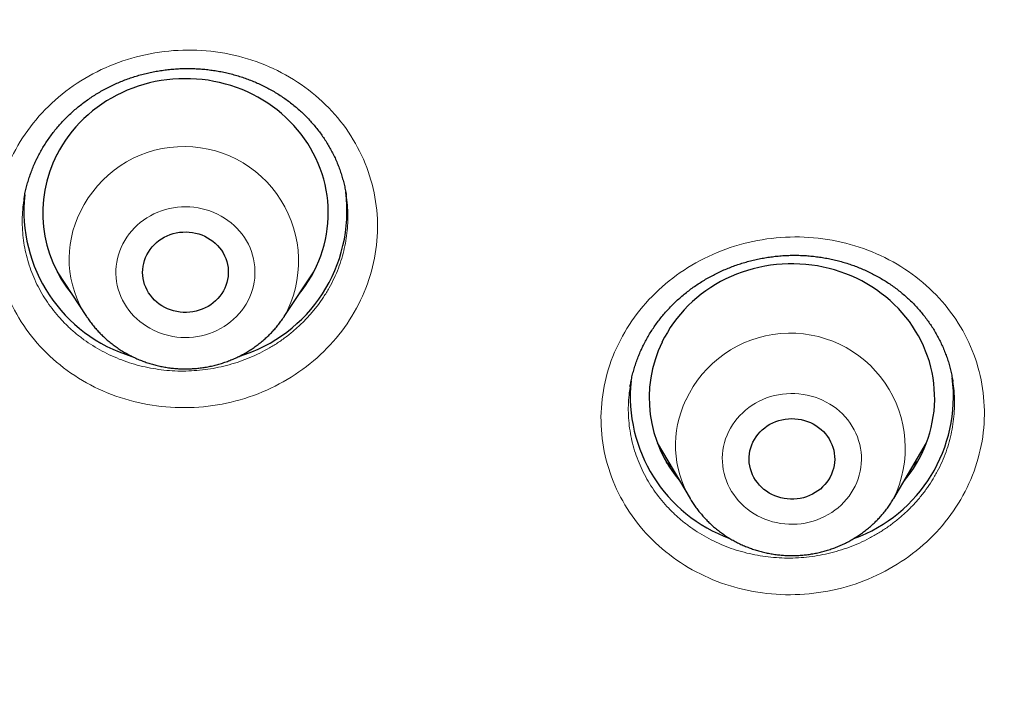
# Model space of a CAD drawing. Header units: millimetres. Extents: x 8 to 450, y 12 to 574.
# Tile 185 of 256: x 259 to 269, y 502 to 509. Entities that reach past the tile are written whole.
import ezdxf

# ---------------------------------------------------------------- set-up
doc = ezdxf.new("R2010")
doc.units = ezdxf.units.MM

msp = doc.modelspace()

# ---------------------------------------------------------------- linework, layer by layer
at = {"color": 7, "linetype": 'Continuous', "lineweight": 30}
for p, q in [((262.339, 507.466), (262.339, 507.468)), ((259.302, 506.664), (259.612, 506.194)), ((259.344, 506.601), (259.331, 506.614)), ((261.689, 506.194), (261.999, 506.664)), ((261.979, 506.628), (261.969, 506.619)), ((261.689, 506.194), (261.688, 506.192)), ((265.322, 505.455), (265.321, 505.452)), ((265.607, 504.866), (265.951, 504.283)), ((268.091, 504.283), (268.434, 504.866))]:
    msp.add_line(p, q, dxfattribs=at)
at = {"color": 252, "linetype": 'Continuous', "lineweight": 0}
for p, q in [((259.345, 506.6), (259.332, 506.613)), ((261.978, 506.628), (261.969, 506.618))]:
    msp.add_line(p, q, dxfattribs=at)
at = {"color": 7, "linetype": 'Continuous', "lineweight": 30, "flags": 128}
for points in [[(261.84, 506.423), (261.877, 506.47), (261.911, 506.518), (261.944, 506.567), (261.974, 506.618), (262.002, 506.67), (262.028, 506.723), (262.051, 506.777), (262.072, 506.832), (262.091, 506.888), (262.107, 506.944), (262.121, 507.001), (262.132, 507.058), (262.14, 507.116), (262.146, 507.174), (262.15, 507.232), (262.151, 507.29), (262.149, 507.348), (262.145, 507.407), (262.138, 507.464), (262.129, 507.522), (262.117, 507.579), (262.103, 507.636), (262.086, 507.692), (262.067, 507.747), (262.045, 507.802), (262.021, 507.856), (261.994, 507.908), (261.966, 507.96), (261.935, 508.011), (261.902, 508.06), (261.866, 508.108), (261.829, 508.154), (261.79, 508.199), (261.748, 508.243), (261.705, 508.284), (261.66, 508.325), (261.613, 508.363), (261.565, 508.399), (261.515, 508.434), (261.464, 508.466), (261.411, 508.497), (261.357, 508.525), (261.302, 508.552), (261.245, 508.576), (261.188, 508.598), (261.129, 508.618), (261.07, 508.635), (261.01, 508.65), (260.95, 508.663), (260.889, 508.674), (260.828, 508.682), (260.766, 508.687), (260.704, 508.691), (260.642, 508.691), (260.58, 508.69), (260.518, 508.686), (260.456, 508.68), (260.395, 508.671), (260.334, 508.66), (260.274, 508.646), (260.214, 508.63), (260.155, 508.612), (260.097, 508.592), (260.04, 508.569), (259.984, 508.544), (259.929, 508.518), (259.875, 508.488), (259.823, 508.457), (259.772, 508.424), (259.723, 508.389), (259.675, 508.352), (259.628, 508.313), (259.584, 508.273), (259.541, 508.23), (259.5, 508.186), (259.462, 508.141), (259.425, 508.094), (259.39, 508.046), (259.358, 507.996), (259.327, 507.945), (259.299, 507.893)], [(260.245, 506.843), (260.261, 506.871), (260.279, 506.898), (260.3, 506.924), (260.322, 506.948), (260.346, 506.971), (260.372, 506.991), (260.4, 507.01), (260.429, 507.027), (260.459, 507.042), (260.49, 507.054), (260.522, 507.065), (260.555, 507.073), (260.589, 507.078), (260.623, 507.081), (260.657, 507.082), (260.691, 507.081), (260.725, 507.077), (260.758, 507.07), (260.791, 507.061), (260.823, 507.05), (260.854, 507.037), (260.883, 507.021), (260.912, 507.004), (260.939, 506.984), (260.964, 506.963), (260.988, 506.94), (261.009, 506.915), (261.029, 506.889), (261.046, 506.861), (261.061, 506.832), (261.074, 506.803), (261.084, 506.772), (261.092, 506.741), (261.098, 506.71), (261.1, 506.678), (261.101, 506.646), (261.098, 506.614), (261.093, 506.582), (261.086, 506.551), (261.076, 506.52), (261.063, 506.49), (261.049, 506.462), (261.032, 506.434), (261.012, 506.408), (260.991, 506.383), (260.968, 506.359), (260.943, 506.338), (260.916, 506.318), (260.888, 506.3), (260.858, 506.284), (260.827, 506.27), (260.795, 506.259), (260.763, 506.25), (260.729, 506.243), (260.696, 506.239), (260.662, 506.237), (260.628, 506.237), (260.594, 506.24), (260.56, 506.245), (260.527, 506.253), (260.495, 506.263), (260.463, 506.275), (260.433, 506.289), (260.404, 506.306), (260.376, 506.325), (260.35, 506.345), (260.325, 506.367), (260.303, 506.391), (260.282, 506.417), (260.264, 506.444), (260.248, 506.472), (260.234, 506.501), (260.222, 506.531), (260.213, 506.562), (260.206, 506.593), (260.202, 506.625), (260.201, 506.657), (260.202, 506.689), (260.206, 506.721), (260.212, 506.752), (260.221, 506.783), (260.232, 506.814), (260.245, 506.843)], [(268.196, 504.462), (268.228, 504.502), (268.264, 504.549), (268.298, 504.598), (268.329, 504.649), (268.358, 504.7), (268.385, 504.752), (268.41, 504.806), (268.432, 504.86), (268.452, 504.916), (268.469, 504.972), (268.484, 505.028), (268.496, 505.085), (268.506, 505.143), (268.514, 505.201), (268.518, 505.259), (268.521, 505.317), (268.52, 505.375), (268.517, 505.433), (268.512, 505.491), (268.504, 505.549), (268.493, 505.607), (268.48, 505.663), (268.465, 505.72), (268.447, 505.776), (268.426, 505.831), (268.403, 505.885), (268.378, 505.938), (268.351, 505.99), (268.321, 506.041), (268.289, 506.091), (268.255, 506.14), (268.218, 506.187), (268.18, 506.233), (268.14, 506.277), (268.097, 506.32), (268.053, 506.361), (268.007, 506.4), (267.96, 506.437), (267.911, 506.473), (267.86, 506.506), (267.808, 506.538), (267.755, 506.567), (267.7, 506.595), (267.644, 506.62), (267.587, 506.643), (267.529, 506.664), (267.47, 506.683), (267.411, 506.699), (267.351, 506.713), (267.29, 506.725), (267.229, 506.734), (267.167, 506.741), (267.105, 506.745), (267.043, 506.747), (266.981, 506.747), (266.919, 506.744), (266.858, 506.739), (266.796, 506.732), (266.735, 506.722), (266.675, 506.709), (266.614, 506.695), (266.555, 506.678), (266.497, 506.659), (266.439, 506.637), (266.382, 506.614), (266.327, 506.588), (266.272, 506.56), (266.219, 506.529), (266.168, 506.497), (266.117, 506.463), (266.069, 506.427), (266.022, 506.389), (265.976, 506.35), (265.933, 506.308), (265.891, 506.265), (265.851, 506.22), (265.813, 506.174), (265.778, 506.127), (265.744, 506.078), (265.713, 506.027), (265.683, 505.976), (265.656, 505.924)], [(266.611, 504.874), (266.627, 504.903), (266.644, 504.93), (266.664, 504.956), (266.686, 504.981), (266.71, 505.004), (266.735, 505.025), (266.762, 505.044), (266.791, 505.062), (266.821, 505.077), (266.852, 505.09), (266.884, 505.101), (266.916, 505.11), (266.95, 505.116), (266.984, 505.12), (267.018, 505.121), (267.052, 505.12), (267.086, 505.117), (267.119, 505.111), (267.152, 505.103), (267.184, 505.092), (267.215, 505.08), (267.246, 505.065), (267.274, 505.048), (267.302, 505.029), (267.328, 505.008), (267.352, 504.985), (267.374, 504.961), (267.394, 504.935), (267.412, 504.908), (267.428, 504.879), (267.441, 504.85), (267.452, 504.82), (267.46, 504.789), (267.466, 504.757), (267.47, 504.725), (267.471, 504.693), (267.469, 504.661), (267.465, 504.63), (267.458, 504.598), (267.449, 504.568), (267.437, 504.537), (267.423, 504.508), (267.406, 504.48), (267.388, 504.454), (267.367, 504.428), (267.344, 504.404), (267.32, 504.382), (267.293, 504.362), (267.265, 504.344), (267.236, 504.327), (267.206, 504.313), (267.174, 504.301), (267.142, 504.291), (267.109, 504.284), (267.075, 504.279), (267.041, 504.276), (267.007, 504.276), (266.973, 504.278), (266.939, 504.283), (266.906, 504.29), (266.873, 504.299), (266.842, 504.311), (266.811, 504.324), (266.781, 504.34), (266.753, 504.358), (266.727, 504.378), (266.702, 504.4), (266.679, 504.424), (266.658, 504.449), (266.639, 504.475), (266.622, 504.503), (266.607, 504.532), (266.595, 504.562), (266.585, 504.593), (266.578, 504.624), (266.573, 504.656), (266.571, 504.688), (266.571, 504.72), (266.574, 504.751), (266.58, 504.783), (266.588, 504.814), (266.599, 504.845), (266.611, 504.874)]]:
    msp.add_lwpolyline(points, dxfattribs=at)
at = {"color": 252, "linetype": 'Continuous', "lineweight": 0, "flags": 128}
for points in [[(261.309, 506.362), (261.327, 506.399), (261.342, 506.437), (261.355, 506.476), (261.365, 506.515), (261.373, 506.555), (261.378, 506.596), (261.381, 506.636), (261.381, 506.677), (261.379, 506.717), (261.374, 506.758), (261.366, 506.798), (261.356, 506.838), (261.344, 506.876), (261.329, 506.915), (261.312, 506.952), (261.292, 506.988), (261.27, 507.023), (261.246, 507.057), (261.22, 507.09), (261.192, 507.121), (261.162, 507.15), (261.13, 507.177), (261.097, 507.203), (261.061, 507.227), (261.025, 507.249), (260.987, 507.269), (260.948, 507.286), (260.908, 507.302), (260.867, 507.315), (260.825, 507.326), (260.783, 507.334), (260.74, 507.341), (260.697, 507.344), (260.654, 507.346), (260.611, 507.345), (260.567, 507.341), (260.525, 507.335), (260.482, 507.327), (260.44, 507.317), (260.399, 507.304), (260.359, 507.289), (260.32, 507.271), (260.282, 507.252), (260.245, 507.23), (260.21, 507.207), (260.176, 507.181), (260.144, 507.154), (260.114, 507.125), (260.086, 507.094), (260.059, 507.062), (260.035, 507.028), (260.013, 506.993), (259.993, 506.957), (259.975, 506.92), (259.96, 506.882), (259.947, 506.843), (259.937, 506.804), (259.929, 506.764), (259.924, 506.723), (259.921, 506.683), (259.921, 506.642), (259.923, 506.601), (259.928, 506.561), (259.935, 506.521), (259.945, 506.481), (259.958, 506.442), (259.973, 506.404), (259.99, 506.367), (260.01, 506.331), (260.031, 506.295), (260.056, 506.262), (260.082, 506.229), (260.11, 506.198), (260.14, 506.169), (260.172, 506.141), (260.205, 506.116), (260.24, 506.092), (260.277, 506.07), (260.315, 506.05), (260.354, 506.032), (260.394, 506.017), (260.435, 506.004), (260.476, 505.993), (260.519, 505.984), (260.561, 505.978), (260.604, 505.974), (260.648, 505.973), (260.691, 505.974), (260.734, 505.977), (260.777, 505.983), (260.819, 505.992), (260.861, 506.002), (260.902, 506.015), (260.942, 506.03), (260.982, 506.047), (261.02, 506.067), (261.056, 506.088), (261.092, 506.112), (261.125, 506.138), (261.157, 506.165), (261.188, 506.194), (261.216, 506.225), (261.242, 506.257), (261.267, 506.291), (261.289, 506.325), (261.309, 506.362)], [(267.685, 504.413), (267.702, 504.451), (267.716, 504.489), (267.728, 504.528), (267.738, 504.568), (267.745, 504.608), (267.749, 504.649), (267.751, 504.689), (267.751, 504.73), (267.747, 504.77), (267.741, 504.811), (267.733, 504.851), (267.722, 504.89), (267.709, 504.929), (267.693, 504.967), (267.675, 505.004), (267.655, 505.04), (267.632, 505.074), (267.607, 505.108), (267.581, 505.14), (267.552, 505.17), (267.521, 505.199), (267.489, 505.226), (267.455, 505.251), (267.419, 505.274), (267.382, 505.295), (267.344, 505.314), (267.304, 505.331), (267.264, 505.346), (267.223, 505.358), (267.181, 505.368), (267.138, 505.376), (267.095, 505.381), (267.052, 505.384), (267.009, 505.385), (266.966, 505.383), (266.923, 505.379), (266.88, 505.372), (266.838, 505.363), (266.796, 505.352), (266.755, 505.338), (266.716, 505.322), (266.677, 505.304), (266.639, 505.284), (266.603, 505.261), (266.568, 505.237), (266.535, 505.211), (266.504, 505.183), (266.474, 505.154), (266.446, 505.122), (266.421, 505.09), (266.397, 505.055), (266.376, 505.02), (266.356, 504.984), (266.34, 504.946), (266.325, 504.908), (266.313, 504.869), (266.304, 504.829), (266.297, 504.789), (266.292, 504.748), (266.29, 504.708), (266.291, 504.667), (266.294, 504.626), (266.3, 504.586), (266.309, 504.546), (266.319, 504.507), (266.333, 504.468), (266.348, 504.43), (266.367, 504.393), (266.387, 504.357), (266.41, 504.323), (266.434, 504.289), (266.461, 504.257), (266.49, 504.227), (266.521, 504.198), (266.553, 504.171), (266.587, 504.146), (266.623, 504.123), (266.66, 504.102), (266.698, 504.083), (266.737, 504.066), (266.778, 504.051), (266.819, 504.039), (266.861, 504.029), (266.903, 504.021), (266.946, 504.016), (266.989, 504.013), (267.033, 504.012), (267.076, 504.014), (267.119, 504.018), (267.162, 504.025), (267.204, 504.034), (267.245, 504.045), (267.286, 504.059), (267.326, 504.075), (267.365, 504.093), (267.402, 504.113), (267.439, 504.135), (267.473, 504.16), (267.507, 504.186), (267.538, 504.214), (267.568, 504.243), (267.595, 504.275), (267.621, 504.307), (267.645, 504.341), (267.666, 504.377), (267.685, 504.413)]]:
    msp.add_lwpolyline(points, dxfattribs=at)
at = {"color": 252, "linetype": 'Continuous', "lineweight": 0}
for centre, radius, start, end in [((260.635, 506.775), 1.204, 331.1547, 154.3282), ((260.519, 506.798), 1.09, 152.7773, 213.6584), ((267.005, 504.812), 1.207, 334.0028, 155.2944), ((266.887, 504.84), 1.089, 153.9907, 210.728)]:
    msp.add_arc(centre, radius, start, end, dxfattribs=at)
at = {"color": 7, "linetype": 'Continuous', "lineweight": 30}
for centre, radius, start, end in [((260.494, 507.281), 1.342, 152.855, 219.7111), ((260.55, 507.302), 1.596, 173.8705, 253.1551), ((260.753, 507.301), 1.594, 286.7068, 7.28), ((266.865, 505.337), 1.343, 154.1142, 220.6284), ((267.131, 505.354), 1.587, 289.946, 7.0653), ((266.912, 505.356), 1.589, 174.1112, 250.0808)]:
    msp.add_arc(centre, radius, start, end, dxfattribs=at)
for points, knots in [([(253.574, 480.976), (253.574, 480.976), (253.676, 481.024), (253.875, 481.122), (254.168, 481.266), (254.453, 481.409), (254.732, 481.552), (255.006, 481.693), (255.273, 481.834), (255.533, 481.973), (255.785, 482.11), (256.03, 482.244), (256.267, 482.376), (256.497, 482.506), (256.719, 482.633), (256.934, 482.757), (257.141, 482.878), (257.341, 482.997), (257.534, 483.112), (257.72, 483.225), (257.905, 483.337), (258.087, 483.45), (258.267, 483.562), (258.439, 483.67), (258.603, 483.773), (258.759, 483.874), (258.909, 483.97), (259.052, 484.063), (259.187, 484.151), (259.313, 484.235), (259.43, 484.313), (259.539, 484.385), (259.637, 484.451), (259.724, 484.51), (259.802, 484.563), (259.873, 484.611), (259.937, 484.655), (259.994, 484.694), (260.043, 484.728), (260.086, 484.758), (260.125, 484.785), (260.165, 484.813), (260.208, 484.842), (260.254, 484.874), (260.302, 484.908), (260.344, 484.937), (260.377, 484.96), (260.4, 484.977), (260.42, 484.991), (260.435, 485.001), (260.445, 485.008), (260.45, 485.012), (260.456, 485.016), (260.465, 485.022), (260.479, 485.032), (260.499, 485.046), (260.527, 485.066), (260.564, 485.092), (260.608, 485.123), (260.659, 485.16), (260.717, 485.201), (260.781, 485.247), (260.852, 485.298), (260.929, 485.353), (261.014, 485.415), (261.105, 485.482), (261.204, 485.554), (261.31, 485.632), (261.423, 485.716), (261.555, 485.814), (261.703, 485.925), (261.865, 486.048), (262.066, 486.202), (262.307, 486.388), (262.584, 486.606), (262.889, 486.849), (263.219, 487.118), (263.574, 487.412), (263.92, 487.705), (264.257, 487.996), (264.584, 488.283), (264.9, 488.567), (265.207, 488.847), (265.507, 489.126), (265.846, 489.447), (266.222, 489.811), (266.633, 490.219), (267.035, 490.628), (267.324, 490.929), (267.504, 491.12), (267.58, 491.201), (267.655, 491.28), (267.725, 491.356), (267.79, 491.426), (267.849, 491.49), (267.902, 491.547), (267.949, 491.599), (267.99, 491.644), (268.026, 491.684), (268.057, 491.717), (268.082, 491.745), (268.101, 491.766), (268.115, 491.781), (268.126, 491.794), (268.141, 491.81), (268.164, 491.836), (268.196, 491.871), (268.237, 491.917), (268.284, 491.969), (268.335, 492.026), (268.391, 492.089), (268.453, 492.159), (268.519, 492.234), (268.588, 492.312), (268.658, 492.392), (268.73, 492.475), (268.806, 492.562), (268.883, 492.652), (268.961, 492.743), (269.039, 492.834), (269.197, 493.021), (269.435, 493.304), (269.747, 493.685), (270.029, 494.037), (270.282, 494.36), (270.508, 494.653), (270.732, 494.948), (270.955, 495.247), (271.178, 495.55), (271.399, 495.858), (271.62, 496.169), (271.841, 496.487), (272.034, 496.77), (272.199, 497.017), (272.316, 497.192), (272.41, 497.335), (272.48, 497.443), (272.545, 497.543), (272.603, 497.632), (272.653, 497.711), (272.7, 497.784), (272.742, 497.85), (272.78, 497.91), (272.814, 497.963), (272.844, 498.01), (272.869, 498.051), (272.89, 498.085), (272.908, 498.112), (272.921, 498.133), (272.931, 498.15), (272.942, 498.168), (272.957, 498.191), (272.976, 498.221), (272.999, 498.259), (273.028, 498.306), (273.062, 498.361), (273.102, 498.425), (273.146, 498.497), (273.195, 498.578), (273.25, 498.667), (273.309, 498.765), (273.367, 498.863), (273.425, 498.96), (273.481, 499.053), (273.538, 499.149), (273.594, 499.245), (273.648, 499.339), (273.702, 499.431), (273.773, 499.553), (273.859, 499.703), (273.958, 499.88), (274.053, 500.049), (274.143, 500.211), (274.228, 500.365), (274.297, 500.492), (274.351, 500.593), (274.392, 500.669), (274.432, 500.743), (274.468, 500.811), (274.502, 500.874), (274.531, 500.929), (274.556, 500.977), (274.577, 501.018), (274.596, 501.052), (274.612, 501.083), (274.626, 501.11), (274.64, 501.138), (274.656, 501.167), (274.674, 501.203), (274.695, 501.243), (274.719, 501.29), (274.746, 501.341), (274.774, 501.397), (274.805, 501.457), (274.838, 501.522), (274.873, 501.592), (274.927, 501.698), (274.997, 501.837), (275.08, 502.004), (275.158, 502.165), (275.233, 502.319), (275.304, 502.466), (275.366, 502.597), (275.422, 502.715), (275.474, 502.826), (275.527, 502.94), (275.582, 503.06), (275.639, 503.184), (275.687, 503.29), (275.726, 503.375), (275.755, 503.44), (275.784, 503.506), (275.814, 503.573), (275.844, 503.64), (275.873, 503.706), (275.9, 503.768), (275.925, 503.826), (275.948, 503.878), (275.967, 503.922), (275.983, 503.959), (275.995, 503.987), (276.004, 504.007), (276.01, 504.022), (276.016, 504.035), (276.022, 504.05), (276.03, 504.067), (276.043, 504.097), (276.061, 504.141), (276.085, 504.198), (276.111, 504.259), (276.139, 504.324), (276.169, 504.395), (276.201, 504.471), (276.235, 504.554), (276.271, 504.641), (276.31, 504.735), (276.349, 504.831), (276.389, 504.931), (276.43, 505.033), (276.474, 505.143), (276.52, 505.26), (276.569, 505.383), (276.619, 505.514), (276.672, 505.65), (276.726, 505.792), (276.782, 505.94), (276.839, 506.095), (276.885, 506.22), (276.919, 506.313), (276.94, 506.372), (276.961, 506.43), (276.981, 506.484), (276.998, 506.532), (277.013, 506.575), (277.026, 506.611), (277.037, 506.642), (277.046, 506.666), (277.053, 506.685), (277.058, 506.7), (277.063, 506.714), (277.068, 506.728), (277.076, 506.751), (277.087, 506.783), (277.103, 506.83), (277.122, 506.884), (277.145, 506.948), (277.168, 507.017), (277.194, 507.091), (277.221, 507.171), (277.25, 507.256), (277.28, 507.347), (277.343, 507.533), (277.43, 507.8), (277.54, 508.146), (277.618, 508.399), (277.671, 508.573), (277.699, 508.666), (277.725, 508.754), (277.75, 508.838), (277.773, 508.915), (277.794, 508.987), (277.812, 509.049), (277.827, 509.101), (277.839, 509.145), (277.851, 509.185), (277.86, 509.216), (277.866, 509.238), (277.871, 509.253), (277.874, 509.267), (277.878, 509.279), (277.881, 509.292), (277.887, 509.31), (277.894, 509.336), (277.903, 509.369), (277.915, 509.41), (277.928, 509.458), (277.943, 509.513), (277.96, 509.572), (277.977, 509.634), (278.006, 509.739), (278.045, 509.885), (278.092, 510.063), (278.135, 510.229), (278.175, 510.383), (278.213, 510.531), (278.246, 510.666), (278.276, 510.786), (278.302, 510.894), (278.327, 510.998), (278.351, 511.099), (278.374, 511.194), (278.394, 511.283), (278.413, 511.363), (278.429, 511.436), (278.444, 511.502), (278.457, 511.56), (278.469, 511.61), (278.478, 511.653), (278.486, 511.688), (278.491, 511.711), (278.494, 511.725), (278.496, 511.732), (278.497, 511.738), (278.498, 511.743), (278.5, 511.751), (278.503, 511.764), (278.507, 511.783), (278.513, 511.809), (278.52, 511.841), (278.531, 511.893), (278.547, 511.966), (278.568, 512.063), (278.59, 512.167), (278.613, 512.278), (278.636, 512.393), (278.66, 512.507), (278.687, 512.645), (278.718, 512.804), (278.753, 512.983), (278.781, 513.134), (278.804, 513.257), (278.821, 513.354), (278.838, 513.445), (278.853, 513.531), (278.867, 513.61), (278.88, 513.683), (278.891, 513.751), (278.9, 513.801), (278.906, 513.836), (278.909, 513.857), (278.912, 513.877), (278.915, 513.894), (278.918, 513.91), (278.92, 513.924), (278.923, 513.938), (278.926, 513.958), (278.93, 513.984), (278.936, 514.019), (278.943, 514.062), (278.951, 514.113), (278.961, 514.17), (278.971, 514.233), (278.981, 514.298), (278.991, 514.362), (279.005, 514.453), (279.023, 514.567), (279.043, 514.703), (279.061, 514.827), (279.077, 514.939), (279.091, 515.039), (279.104, 515.133), (279.116, 515.22), (279.127, 515.301), (279.139, 515.393), (279.152, 515.497), (279.167, 515.611), (279.18, 515.716), (279.19, 515.8), (279.198, 515.867), (279.205, 515.919), (279.209, 515.96), (279.213, 515.992), (279.216, 516.015), (279.219, 516.041), (279.223, 516.073), (279.227, 516.11), (279.232, 516.153), (279.237, 516.204), (279.244, 516.26), (279.25, 516.318), (279.256, 516.375), (279.262, 516.432), (279.268, 516.486), (279.275, 516.554), (279.283, 516.633), (279.292, 516.723), (279.301, 516.817), (279.311, 516.915), (279.32, 517.014), (279.328, 517.106), (279.336, 517.197), (279.344, 517.288), (279.352, 517.377), (279.358, 517.456), (279.364, 517.524), (279.368, 517.582), (279.372, 517.624), (279.374, 517.657), (279.376, 517.686), (279.379, 517.721), (279.382, 517.764), (279.386, 517.815), (279.39, 517.875), (279.395, 517.942), (279.4, 518.014), (279.405, 518.086), (279.411, 518.175), (279.417, 518.279), (279.425, 518.395), (279.431, 518.503), (279.436, 518.604), (279.441, 518.696), (279.446, 518.782), (279.45, 518.863), (279.453, 518.925), (279.455, 518.972), (279.456, 519.004), (279.458, 519.034), (279.459, 519.06), (279.46, 519.084), (279.461, 519.107), (279.462, 519.134), (279.463, 519.17), (279.465, 519.216), (279.467, 519.275), (279.47, 519.342), (279.473, 519.415), (279.475, 519.489), (279.478, 519.567), (279.48, 519.648), (279.483, 519.733), (279.485, 519.817), (279.487, 519.891), (279.488, 519.952), (279.489, 519.999), (279.49, 520.04), (279.491, 520.078), (279.491, 520.116), (279.492, 520.16), (279.493, 520.213), (279.494, 520.272), (279.495, 520.337), (279.496, 520.403), (279.496, 520.469), (279.497, 520.531), (279.497, 520.585), (279.498, 520.632), (279.498, 520.676), (279.498, 520.715), (279.498, 520.75), (279.498, 520.781), (279.499, 520.81), (279.499, 520.842), (279.499, 520.878), (279.499, 520.919), (279.499, 520.968), (279.498, 521.026), (279.498, 521.067), (279.498, 521.088)], [0, 0, 0, 0, 0.0000544, 0.0065146, 0.0128318, 0.0190061, 0.0250374, 0.0310444, 0.0369025, 0.0426116, 0.0481719, 0.0535832, 0.0588456, 0.0639591, 0.0689235, 0.073739, 0.0784056, 0.0829231, 0.0872916, 0.0915111, 0.0955816, 0.0998871, 0.1040122, 0.107957, 0.1117215, 0.1153056, 0.1188188, 0.1221395, 0.1252678, 0.1282036, 0.1309469, 0.1334978, 0.1358561, 0.1378488, 0.1396798, 0.141349, 0.1428565, 0.1442022, 0.1453862, 0.1463686, 0.1472473, 0.1481853, 0.1491974, 0.1502836, 0.151444, 0.1526785, 0.1532452, 0.1538246, 0.1543204, 0.154677, 0.1548944, 0.154986, 0.1550751, 0.1553089, 0.1556338, 0.1560499, 0.1567643, 0.1576481, 0.1587015, 0.1599245, 0.161317, 0.1628496, 0.1645458, 0.1664055, 0.1684287, 0.1706568, 0.1730544, 0.1756215, 0.1783582, 0.1812644, 0.1852443, 0.1892116, 0.1931541, 0.2001326, 0.207032, 0.2138524, 0.2230254, 0.2320515, 0.2409306, 0.2496626, 0.2582476, 0.2665363, 0.2746832, 0.2827183, 0.2907022, 0.3022016, 0.3135967, 0.3248874, 0.3360739, 0.3382667, 0.3404554, 0.342635, 0.344694, 0.3465873, 0.3482854, 0.3498235, 0.3512018, 0.3524201, 0.3534785, 0.354377, 0.3551156, 0.3556942, 0.3560366, 0.3563135, 0.3567263, 0.3573092, 0.3583706, 0.3595858, 0.3609538, 0.3624746, 0.3641483, 0.3659748, 0.3679542, 0.3700864, 0.3721312, 0.3742993, 0.3765907, 0.3789621, 0.3813321, 0.3836987, 0.3860619, 0.3958725, 0.4056247, 0.4153185, 0.4226817, 0.4300108, 0.4373214, 0.444721, 0.45223, 0.4597113, 0.467298, 0.4749903, 0.482788, 0.4877325, 0.4927185, 0.4953468, 0.4979639, 0.5004171, 0.5024446, 0.5043186, 0.5060389, 0.5076057, 0.5090189, 0.5102786, 0.5113846, 0.5123371, 0.513136, 0.5137812, 0.5142729, 0.514613, 0.5149795, 0.5155176, 0.5162308, 0.5171199, 0.5181848, 0.5194917, 0.5209923, 0.5226867, 0.5245748, 0.5266566, 0.5289322, 0.5314015, 0.5334776, 0.5356733, 0.5379246, 0.5401362, 0.5423072, 0.5444376, 0.5465274, 0.5507507, 0.5547978, 0.5586687, 0.5623634, 0.5658818, 0.569224, 0.5710186, 0.572758, 0.5744417, 0.5760133, 0.5774326, 0.5786998, 0.5797551, 0.5806751, 0.5814597, 0.5821108, 0.5827427, 0.5833078, 0.5839677, 0.5847574, 0.5856769, 0.5867262, 0.5879053, 0.5891359, 0.5904818, 0.5919432, 0.59352, 0.5951799, 0.5990859, 0.6028311, 0.6064153, 0.6098387, 0.6131012, 0.6162029, 0.6185543, 0.6209848, 0.6235173, 0.626152, 0.6288888, 0.6317278, 0.6331267, 0.6345492, 0.6359952, 0.6374648, 0.6389579, 0.6404272, 0.6417621, 0.6430699, 0.6442096, 0.6451811, 0.6459844, 0.6466196, 0.6470204, 0.6473045, 0.6475649, 0.6478879, 0.6482732, 0.6487103, 0.6498443, 0.6511209, 0.6524219, 0.6538435, 0.655386, 0.6570492, 0.6588332, 0.6607379, 0.6627634, 0.6649166, 0.6669968, 0.6692226, 0.6715939, 0.6741108, 0.6767733, 0.6795813, 0.682535, 0.6855708, 0.6887465, 0.692062, 0.6955174, 0.696767, 0.6980339, 0.6993057, 0.7004745, 0.7015153, 0.7024129, 0.703187, 0.7038377, 0.7043648, 0.7047747, 0.7050578, 0.7053185, 0.7056229, 0.7059712, 0.7067808, 0.7077055, 0.7089269, 0.7102793, 0.7117627, 0.7133301, 0.7150212, 0.7168361, 0.7187748, 0.7207862, 0.7286732, 0.7356921, 0.7426894, 0.7446846, 0.7466629, 0.7485345, 0.7502847, 0.7519135, 0.7534208, 0.7548067, 0.755791, 0.7567034, 0.7575438, 0.7583056, 0.7586557, 0.7589688, 0.759245, 0.7594842, 0.7597315, 0.7600708, 0.7606279, 0.7613322, 0.7621836, 0.7631822, 0.7643279, 0.7656127, 0.7669212, 0.7682158, 0.7721929, 0.7760315, 0.7793416, 0.7825412, 0.7856302, 0.7886087, 0.790912, 0.7931445, 0.7953062, 0.7973972, 0.7994042, 0.801226, 0.8028899, 0.804396, 0.8057442, 0.8069548, 0.8080018, 0.8088851, 0.8096048, 0.8101608, 0.8103237, 0.8104646, 0.8105835, 0.8106804, 0.8108168, 0.8110536, 0.8114615, 0.8120088, 0.8126886, 0.8134214, 0.8152386, 0.8172206, 0.8193672, 0.8216785, 0.8240788, 0.8264425, 0.8287677, 0.8325493, 0.8362243, 0.8397928, 0.8418458, 0.84384, 0.8457139, 0.8474638, 0.8490897, 0.8505917, 0.8519696, 0.8532235, 0.8536821, 0.8541209, 0.8545229, 0.8548814, 0.8551964, 0.8554679, 0.8557259, 0.8560907, 0.8566528, 0.8573703, 0.8582434, 0.8592721, 0.8604563, 0.8617685, 0.8631147, 0.8644309, 0.8657172, 0.8686591, 0.8714309, 0.8740328, 0.8762122, 0.8782562, 0.8801646, 0.8819375, 0.8835749, 0.8850966, 0.8875865, 0.889899, 0.8920341, 0.8939918, 0.8950577, 0.8960946, 0.8971537, 0.897576, 0.8980167, 0.8985522, 0.8991934, 0.8999402, 0.9007927, 0.9018432, 0.9030152, 0.9042048, 0.9053674, 0.9065029, 0.9076115, 0.908693, 0.9106057, 0.9124275, 0.9141586, 0.9163349, 0.9183483, 0.9201989, 0.9218986, 0.9238897, 0.9256906, 0.927301, 0.9287212, 0.9298135, 0.9307893, 0.9312724, 0.9318106, 0.9325249, 0.9333918, 0.9344274, 0.9356317, 0.9370048, 0.9385, 0.9399638, 0.9413844, 0.9438762, 0.9462225, 0.9484233, 0.9504227, 0.9522857, 0.9540223, 0.9556354, 0.9571249, 0.9578111, 0.9584674, 0.9590694, 0.9595985, 0.9600547, 0.9604873, 0.9610163, 0.9616473, 0.9626474, 0.9638287, 0.9651914, 0.9666875, 0.9681793, 0.9696581, 0.9713844, 0.9730926, 0.9747829, 0.9764396, 0.9775206, 0.9784685, 0.9792833, 0.979975, 0.9807261, 0.9816043, 0.9826096, 0.9838568, 0.9851558, 0.986471, 0.9878025, 0.9891502, 0.9901229, 0.991077, 0.9919448, 0.9927227, 0.9934108, 0.9940092, 0.9945691, 0.9951771, 0.9958837, 0.9966953, 0.9976471, 0.9987477, 1, 1, 1, 1]), ([(259.104, 507.878), (259.108, 507.886), (259.122, 507.912), (259.146, 507.955), (259.176, 508.005), (259.209, 508.054), (259.244, 508.103), (259.28, 508.15), (259.319, 508.196), (259.359, 508.24), (259.401, 508.284), (259.445, 508.326), (259.49, 508.366), (259.537, 508.405), (259.585, 508.442), (259.634, 508.477), (259.685, 508.511), (259.737, 508.544), (259.79, 508.574), (259.845, 508.603), (259.901, 508.63), (259.957, 508.655), (260.015, 508.678), (260.073, 508.699), (260.132, 508.718), (260.191, 508.735), (260.252, 508.75), (260.312, 508.763), (260.374, 508.774), (260.436, 508.783), (260.499, 508.79), (260.561, 508.795), (260.624, 508.798), (260.686, 508.799), (260.748, 508.797), (260.809, 508.794), (260.871, 508.788), (260.932, 508.78), (260.993, 508.771), (261.055, 508.759), (261.115, 508.745), (261.175, 508.729), (261.235, 508.711), (261.293, 508.691), (261.35, 508.669), (261.406, 508.646), (261.461, 508.62), (261.515, 508.593), (261.568, 508.563), (261.621, 508.532), (261.671, 508.499), (261.72, 508.465), (261.768, 508.429), (261.814, 508.391), (261.859, 508.352), (261.902, 508.311), (261.943, 508.268), (261.983, 508.225), (262.021, 508.18), (262.058, 508.133), (262.092, 508.086), (262.124, 508.037), (262.155, 507.987), (262.183, 507.937), (262.21, 507.885), (262.234, 507.832), (262.256, 507.778), (262.276, 507.724), (262.294, 507.669), (262.31, 507.613), (262.324, 507.557), (262.334, 507.508), (262.338, 507.477), (262.34, 507.466)], [0, 0, 0, 0, 0.006983, 0.021349, 0.035641, 0.049904, 0.064171, 0.078461, 0.092812, 0.107049, 0.121366, 0.135703, 0.149985, 0.164197, 0.1783, 0.192507, 0.206697, 0.220904, 0.235132, 0.249395, 0.263559, 0.277812, 0.292075, 0.30624, 0.3203, 0.334359, 0.348487, 0.362688, 0.376942, 0.391227, 0.405518, 0.419786, 0.434007, 0.448158, 0.462218, 0.476223, 0.490295, 0.504461, 0.518699, 0.532987, 0.5473, 0.561615, 0.575902, 0.590136, 0.604296, 0.618365, 0.632475, 0.646749, 0.661095, 0.67543, 0.689651, 0.703754, 0.718034, 0.732278, 0.746543, 0.760855, 0.775225, 0.789474, 0.803851, 0.818273, 0.832669, 0.846958, 0.861191, 0.875598, 0.889994, 0.904419, 0.918899, 0.933422, 0.947867, 0.962299, 0.976731, 0.991165, 1, 1, 1, 1]), ([(258.955, 507.419), (258.956, 507.431), (258.961, 507.463), (258.971, 507.512), (258.985, 507.569), (259.001, 507.625), (259.019, 507.68), (259.039, 507.735), (259.061, 507.789), (259.083, 507.837), (259.098, 507.866), (259.104, 507.878)], [0, 0, 0, 0, 0.076135, 0.197343, 0.318063, 0.438288, 0.558171, 0.678856, 0.799367, 0.919978, 1, 1, 1, 1]), ([(265.456, 505.882), (265.46, 505.89), (265.473, 505.916), (265.496, 505.959), (265.526, 506.011), (265.557, 506.06), (265.591, 506.109), (265.627, 506.157), (265.664, 506.204), (265.703, 506.249), (265.745, 506.294), (265.787, 506.337), (265.832, 506.378), (265.877, 506.418), (265.925, 506.456), (265.973, 506.492), (266.023, 506.527), (266.075, 506.561), (266.128, 506.592), (266.182, 506.622), (266.237, 506.65), (266.293, 506.677), (266.35, 506.701), (266.408, 506.723), (266.466, 506.744), (266.525, 506.762), (266.585, 506.778), (266.646, 506.793), (266.707, 506.805), (266.769, 506.816), (266.831, 506.824), (266.894, 506.831), (266.956, 506.835), (267.019, 506.837), (267.08, 506.837), (267.142, 506.835), (267.204, 506.831), (267.265, 506.824), (267.327, 506.816), (267.389, 506.805), (267.45, 506.793), (267.51, 506.778), (267.57, 506.762), (267.629, 506.743), (267.686, 506.723), (267.743, 506.701), (267.798, 506.676), (267.853, 506.65), (267.907, 506.622), (267.96, 506.592), (268.012, 506.56), (268.062, 506.527), (268.11, 506.492), (268.157, 506.456), (268.203, 506.418), (268.247, 506.378), (268.29, 506.336), (268.331, 506.294), (268.37, 506.25), (268.407, 506.204), (268.443, 506.157), (268.476, 506.11), (268.508, 506.061), (268.538, 506.011), (268.565, 505.96), (268.591, 505.907), (268.615, 505.854), (268.636, 505.8), (268.656, 505.746), (268.673, 505.691), (268.688, 505.635), (268.7, 505.579), (268.708, 505.538), (268.711, 505.515), (268.712, 505.512)], [0, 0, 0, 0, 0.006925, 0.02117, 0.035342, 0.049485, 0.06363, 0.077799, 0.092027, 0.10614, 0.120335, 0.134551, 0.148713, 0.162806, 0.176788, 0.190876, 0.204946, 0.219034, 0.233141, 0.247292, 0.261334, 0.275466, 0.28961, 0.303663, 0.317607, 0.331552, 0.345561, 0.359643, 0.373779, 0.387946, 0.402121, 0.416274, 0.430382, 0.444421, 0.458372, 0.472264, 0.486219, 0.500268, 0.514389, 0.52856, 0.542758, 0.55696, 0.571134, 0.585258, 0.599309, 0.61327, 0.62726, 0.641416, 0.655647, 0.669871, 0.683987, 0.697981, 0.712127, 0.726257, 0.740407, 0.754601, 0.768855, 0.782983, 0.797241, 0.811548, 0.825833, 0.840016, 0.854136, 0.868441, 0.882722, 0.897029, 0.911388, 0.925796, 0.940131, 0.954448, 0.968763, 0.983081, 0.997404, 1, 1, 1, 1]), ([(259.612, 506.194), (259.618, 506.186), (259.633, 506.163), (259.659, 506.127), (259.692, 506.086), (259.726, 506.047), (259.762, 506.009), (259.8, 505.973), (259.839, 505.938), (259.88, 505.905), (259.922, 505.874), (259.966, 505.844), (260.011, 505.817), (260.057, 505.791), (260.104, 505.767), (260.152, 505.745), (260.202, 505.725), (260.252, 505.708), (260.303, 505.692), (260.354, 505.679), (260.407, 505.667), (260.459, 505.658), (260.512, 505.651), (260.566, 505.646), (260.619, 505.644), (260.673, 505.644), (260.726, 505.646), (260.779, 505.65), (260.833, 505.657), (260.885, 505.665), (260.938, 505.676), (260.99, 505.689), (261.041, 505.705), (261.091, 505.722), (261.141, 505.742), (261.19, 505.763), (261.237, 505.787), (261.284, 505.812), (261.329, 505.84), (261.373, 505.869), (261.416, 505.901), (261.457, 505.934), (261.497, 505.968), (261.535, 506.005), (261.571, 506.042), (261.606, 506.082), (261.639, 506.122), (261.666, 506.159), (261.682, 506.183), (261.688, 506.192)], [0, 0, 0, 0, 0.012261, 0.033669, 0.055097, 0.076545, 0.098015, 0.119505, 0.141016, 0.162548, 0.184101, 0.205673, 0.227266, 0.248878, 0.270508, 0.292155, 0.313818, 0.335497, 0.35719, 0.378896, 0.400613, 0.422342, 0.444079, 0.465824, 0.487576, 0.509333, 0.531093, 0.552856, 0.574619, 0.596382, 0.618142, 0.639898, 0.661649, 0.683393, 0.705129, 0.726855, 0.74857, 0.770273, 0.791961, 0.813635, 0.835291, 0.856931, 0.878551, 0.900152, 0.921732, 0.943291, 0.964829, 0.986345, 1, 1, 1, 1]), ([(265.321, 505.455), (265.324, 505.472), (265.33, 505.507), (265.341, 505.561), (265.355, 505.617), (265.372, 505.673), (265.391, 505.728), (265.411, 505.783), (265.433, 505.834), (265.449, 505.867), (265.456, 505.882)], [0, 0, 0, 0, 0.110994, 0.241412, 0.371197, 0.50065, 0.630947, 0.761002, 0.891108, 1, 1, 1, 1]), ([(265.757, 504.613), (265.75, 504.619), (265.732, 504.635), (265.715, 504.653), (265.705, 504.663)], [0, 0, 0, 0, 0.38566, 1, 1, 1, 1]), ([(268.346, 504.68), (268.342, 504.676), (268.326, 504.66), (268.309, 504.644), (268.296, 504.631)], [0, 0, 0, 0, 0.212287, 1, 1, 1, 1]), ([(265.951, 504.283), (265.953, 504.28), (265.963, 504.262), (265.984, 504.231), (266.013, 504.188), (266.045, 504.147), (266.078, 504.107), (266.113, 504.068), (266.15, 504.031), (266.188, 503.995), (266.228, 503.961), (266.27, 503.929), (266.313, 503.899), (266.357, 503.87), (266.403, 503.843), (266.449, 503.818), (266.497, 503.795), (266.546, 503.775), (266.596, 503.756), (266.646, 503.739), (266.697, 503.724), (266.749, 503.712), (266.802, 503.702), (266.855, 503.694), (266.908, 503.688), (266.961, 503.684), (267.015, 503.683), (267.068, 503.684), (267.122, 503.687), (267.175, 503.692), (267.228, 503.7), (267.281, 503.709), (267.333, 503.721), (267.384, 503.736), (267.435, 503.752), (267.485, 503.77), (267.534, 503.791), (267.583, 503.813), (267.63, 503.838), (267.676, 503.864), (267.72, 503.893), (267.764, 503.923), (267.806, 503.955), (267.846, 503.989), (267.885, 504.024), (267.923, 504.062), (267.958, 504.1), (267.992, 504.14), (268.024, 504.181), (268.054, 504.224), (268.076, 504.258), (268.088, 504.278), (268.09, 504.283)], [0, 0, 0, 0, 0.003841, 0.024209, 0.044594, 0.064998, 0.085421, 0.105864, 0.126326, 0.146809, 0.167312, 0.187834, 0.208376, 0.228937, 0.249517, 0.270114, 0.290728, 0.311358, 0.332004, 0.352663, 0.373335, 0.394019, 0.414714, 0.435418, 0.45613, 0.47685, 0.497574, 0.518303, 0.539035, 0.559769, 0.580502, 0.601233, 0.621962, 0.642686, 0.663405, 0.684116, 0.704819, 0.725512, 0.746194, 0.766863, 0.787519, 0.808159, 0.828783, 0.849389, 0.869978, 0.890547, 0.911096, 0.931625, 0.952134, 0.972622, 0.993088, 1, 1, 1, 1])]:
    msp.add_open_spline(points, degree=3, knots=knots, dxfattribs=at)
at = {"color": 252, "linetype": 'Continuous', "lineweight": 0}
for points, knots in [([(277.499, 520.23), (277.499, 514.634), (275.13, 503.443), (265.718, 490.206), (256.994, 484.236), (252.81, 482.211)], [4.712389, 4.712389, 4.712389, 4.712389, 5.105088, 5.497787, 5.80811, 5.80811, 5.80811, 5.80811]), ([(258.846, 507.906), (258.904, 508.019), (258.972, 508.124), (259.13, 508.322), (259.22, 508.415), (259.417, 508.581), (259.523, 508.655), (259.749, 508.782), (259.87, 508.836), (260.242, 508.962), (260.509, 509), (261.032, 508.98), (261.293, 508.92), (261.647, 508.765), (261.762, 508.702), (261.972, 508.557), (262.068, 508.475), (262.244, 508.294), (262.323, 508.194), (262.456, 507.985), (262.511, 507.875), (262.599, 507.642), (262.63, 507.523), (262.667, 507.281), (262.673, 507.157), (262.658, 506.911), (262.638, 506.79), (262.573, 506.551), (262.527, 506.433), (262.412, 506.21), (262.342, 506.102), (262.184, 505.904), (262.095, 505.813), (261.899, 505.647), (261.791, 505.572), (261.565, 505.445), (261.446, 505.392), (261.195, 505.307), (261.068, 505.277), (260.808, 505.24), (260.675, 505.233), (260.412, 505.243), (260.283, 505.261), (260.028, 505.319), (259.902, 505.36), (259.548, 505.516), (259.333, 505.664), (258.984, 506.025), (258.847, 506.24), (258.717, 506.585), (258.685, 506.706), (258.648, 506.949), (258.643, 507.071), (258.658, 507.317), (258.678, 507.44), (258.744, 507.678), (258.789, 507.794), (258.846, 507.906)], [0, 0, 0, 0, 0.03125, 0.03125, 0.0625, 0.0625, 0.09375, 0.09375, 0.125, 0.125, 0.1875, 0.1875, 0.25, 0.25, 0.28125, 0.28125, 0.3125, 0.3125, 0.34375, 0.34375, 0.375, 0.375, 0.40625, 0.40625, 0.4375, 0.4375, 0.46875, 0.46875, 0.5, 0.5, 0.53125, 0.53125, 0.5625, 0.5625, 0.59375, 0.59375, 0.625, 0.625, 0.65625, 0.65625, 0.6875, 0.6875, 0.71875, 0.71875, 0.75, 0.75, 0.8125, 0.8125, 0.875, 0.875, 0.90625, 0.90625, 0.9375, 0.9375, 0.96875, 0.96875, 1, 1, 1, 1]), ([(258.955, 507.419), (258.952, 507.403), (258.944, 507.351), (258.937, 507.263), (258.936, 507.155), (258.943, 507.047), (258.957, 506.94), (258.979, 506.835), (259.008, 506.731), (259.046, 506.63), (259.09, 506.531), (259.142, 506.435), (259.2, 506.343), (259.265, 506.255), (259.336, 506.171), (259.413, 506.092), (259.496, 506.018), (259.584, 505.949), (259.677, 505.887), (259.775, 505.83), (259.876, 505.78), (259.981, 505.736), (260.089, 505.699), (260.199, 505.669), (260.311, 505.646), (260.425, 505.63), (260.54, 505.621), (260.656, 505.62), (260.771, 505.626), (260.886, 505.639), (260.999, 505.659), (261.111, 505.686), (261.221, 505.72), (261.328, 505.761), (261.433, 505.809), (261.533, 505.863), (261.63, 505.923), (261.722, 505.989), (261.809, 506.061), (261.891, 506.138), (261.968, 506.22), (262.038, 506.306), (262.103, 506.398), (262.162, 506.494), (262.214, 506.596), (262.258, 506.699), (262.293, 506.803), (262.321, 506.908), (262.341, 507.015), (262.354, 507.122), (262.359, 507.229), (262.355, 507.337), (262.348, 507.416), (262.341, 507.458), (262.339, 507.466)], [0, 0, 0, 0, 0.009082, 0.028737, 0.048459, 0.068203, 0.087926, 0.10758, 0.127249, 0.146985, 0.166744, 0.18648, 0.206149, 0.225824, 0.245566, 0.26533, 0.285072, 0.304747, 0.324417, 0.344153, 0.363912, 0.383649, 0.403318, 0.422973, 0.442694, 0.462438, 0.48216, 0.501814, 0.521449, 0.541152, 0.560877, 0.580579, 0.600215, 0.619837, 0.639527, 0.659239, 0.678929, 0.698551, 0.718172, 0.73786, 0.75757, 0.777257, 0.796878, 0.817309, 0.837765, 0.858196, 0.877826, 0.897524, 0.917244, 0.936941, 0.956571, 0.976219, 0.995934, 1, 1, 1, 1]), ([(265.198, 505.904), (265.253, 506.017), (265.319, 506.124), (265.473, 506.325), (265.561, 506.42), (265.755, 506.591), (265.859, 506.667), (266.083, 506.799), (266.203, 506.856), (266.573, 506.99), (266.839, 507.034), (267.363, 507.024), (267.626, 506.97), (267.984, 506.823), (268.1, 506.762), (268.314, 506.622), (268.412, 506.543), (268.592, 506.365), (268.673, 506.268), (268.811, 506.061), (268.869, 505.952), (268.962, 505.722), (268.996, 505.603), (269.038, 505.362), (269.046, 505.238), (269.037, 504.992), (269.02, 504.87), (268.959, 504.63), (268.916, 504.511), (268.806, 504.285), (268.739, 504.176), (268.584, 503.974), (268.498, 503.881), (268.304, 503.711), (268.198, 503.634), (267.974, 503.502), (267.856, 503.446), (267.607, 503.356), (267.48, 503.323), (267.221, 503.28), (267.087, 503.27), (266.824, 503.275), (266.694, 503.29), (266.438, 503.342), (266.311, 503.381), (265.953, 503.528), (265.734, 503.672), (265.377, 504.025), (265.235, 504.237), (265.097, 504.58), (265.063, 504.7), (265.021, 504.942), (265.012, 505.064), (265.022, 505.31), (265.04, 505.434), (265.1, 505.673), (265.142, 505.79), (265.198, 505.904)], [0, 0, 0, 0, 0.03125, 0.03125, 0.0625, 0.0625, 0.09375, 0.09375, 0.125, 0.125, 0.1875, 0.1875, 0.25, 0.25, 0.28125, 0.28125, 0.3125, 0.3125, 0.34375, 0.34375, 0.375, 0.375, 0.40625, 0.40625, 0.4375, 0.4375, 0.46875, 0.46875, 0.5, 0.5, 0.53125, 0.53125, 0.5625, 0.5625, 0.59375, 0.59375, 0.625, 0.625, 0.65625, 0.65625, 0.6875, 0.6875, 0.71875, 0.71875, 0.75, 0.75, 0.8125, 0.8125, 0.875, 0.875, 0.90625, 0.90625, 0.9375, 0.9375, 0.96875, 0.96875, 1, 1, 1, 1]), ([(265.321, 505.452), (265.317, 505.425), (265.308, 505.362), (265.302, 505.262), (265.303, 505.155), (265.312, 505.047), (265.329, 504.94), (265.353, 504.836), (265.385, 504.733), (265.425, 504.632), (265.471, 504.534), (265.525, 504.439), (265.585, 504.348), (265.653, 504.261), (265.726, 504.179), (265.805, 504.102), (265.89, 504.029), (265.98, 503.963), (266.074, 503.902), (266.173, 503.848), (266.276, 503.8), (266.382, 503.758), (266.49, 503.724), (266.602, 503.696), (266.715, 503.676), (266.829, 503.663), (266.945, 503.656), (267.06, 503.657), (267.175, 503.666), (267.29, 503.682), (267.404, 503.705), (267.515, 503.734), (267.625, 503.771), (267.731, 503.814), (267.834, 503.864), (267.934, 503.921), (268.029, 503.983), (268.12, 504.051), (268.206, 504.124), (268.286, 504.203), (268.361, 504.287), (268.43, 504.375), (268.493, 504.467), (268.549, 504.565), (268.599, 504.668), (268.641, 504.772), (268.674, 504.877), (268.7, 504.983), (268.718, 505.09), (268.728, 505.197), (268.731, 505.305), (268.726, 505.41), (268.716, 505.479), (268.711, 505.512)], [0, 0, 0, 0, 0.015087, 0.034731, 0.054442, 0.074177, 0.093888, 0.113532, 0.133197, 0.152929, 0.172684, 0.192416, 0.212081, 0.231755, 0.251497, 0.271261, 0.291003, 0.310677, 0.330344, 0.350078, 0.369834, 0.389568, 0.409235, 0.428881, 0.448593, 0.468329, 0.488041, 0.507686, 0.527305, 0.54699, 0.566698, 0.586383, 0.606001, 0.625601, 0.645268, 0.664958, 0.684624, 0.704224, 0.723822, 0.743486, 0.763172, 0.782837, 0.802434, 0.822833, 0.843258, 0.863658, 0.883269, 0.902947, 0.922649, 0.942327, 0.961938, 0.981575, 1, 1, 1, 1]), ([(265.758, 504.611), (265.755, 504.613), (265.737, 504.63), (265.72, 504.647), (265.706, 504.662)], [0, 0, 0, 0, 0.14503, 1, 1, 1, 1]), ([(268.345, 504.679), (268.339, 504.672), (268.323, 504.656), (268.306, 504.64), (268.295, 504.631)], [0, 0, 0, 0, 0.406305, 1, 1, 1, 1])]:
    msp.add_open_spline(points, degree=3, knots=knots, dxfattribs=at)

doc.saveas('drawing.dxf')
